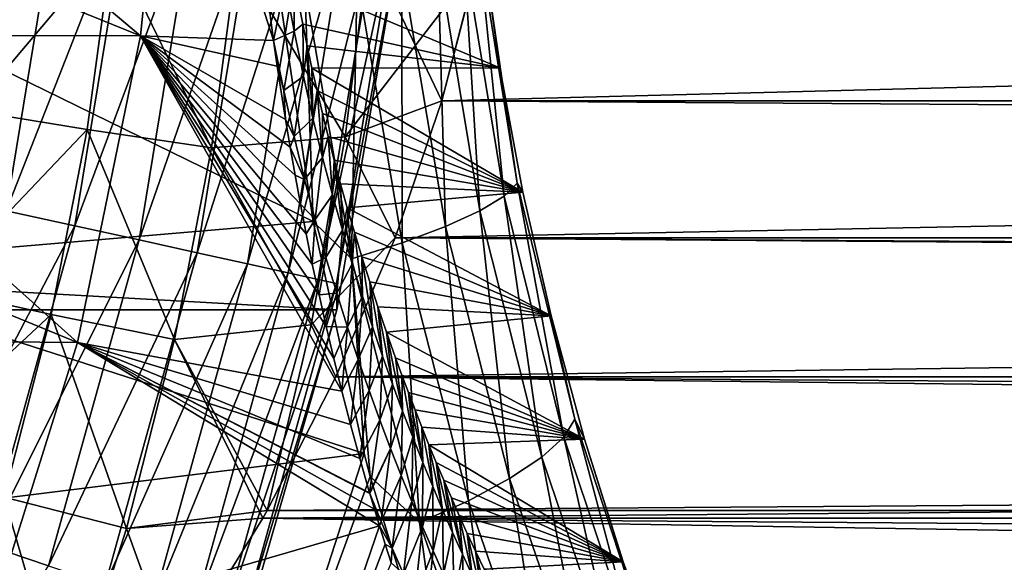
# Model space of a CAD drawing. Header units: metres. Extents: x -99 to 99, y -314 to 25.
# Tile 81 of 256: x -58.9 to -53, y -5.97 to -2.71. Entities that reach past the tile are written whole.
import ezdxf

# ---------------------------------------------------------------- set-up
doc = ezdxf.new("R2010")
doc.units = ezdxf.units.M
doc.layers.add('solid_K2442E1000C35', color=7, linetype='CONTINUOUS')

msp = doc.modelspace()

# ---------------------------------------------------------------- linework, layer by layer
at = {"layer": 'solid_K2442E1000C35'}
for points in [[(-58.179684, -2.806569, 67.748955), (-60.482758, -1.872141, 61.214134), (-60.401001, -0.937656, 61.214134)], [(-57.989746, -0.938734, 67.748955), (-58.179684, -2.806569, 67.748955), (-60.401001, -0.937656, 61.214134)], [(-57.381546, -2.832926, 70.183807), (-58.179684, -2.806569, 67.748955), (-57.989746, -0.938734, 67.748955)], [(-57.401695, -2.682184, 70.052177), (-57.381546, -2.832926, 70.183807), (-57.989746, -0.938734, 67.748955)], [(-58.179684, -2.806569, 67.748955), (-60.61871, -2.800294, 61.214134), (-60.482758, -1.872141, 61.214134)], [(-58.985168, -3.855306, -0.037981), (-58.671009, -1.939019, -0.037981), (-59.10796, -1.940925)], [(-58.25214, -1.984574, -0.150918), (-58.671009, -1.939019, -0.037981), (-58.985168, -3.855306, -0.037981)], [(-58.573681, -3.945881, -0.150918), (-58.25214, -1.984574, -0.150918), (-58.985168, -3.855306, -0.037981)], [(-57.859161, -2.027313, -0.335373), (-58.25214, -1.984574, -0.150918), (-58.573681, -3.945881, -0.150918)], [(-58.187626, -4.030858, -0.335373), (-57.859161, -2.027313, -0.335373), (-58.573681, -3.945881, -0.150918)], [(-57.50404, -2.065935, -0.585731), (-57.859161, -2.027313, -0.335373), (-58.187626, -4.030858, -0.335373)], [(-57.83876, -4.107649, -0.585731), (-57.50404, -2.065935, -0.585731), (-58.187626, -4.030858, -0.335373)], [(-57.197586, -2.099264, -0.894368), (-57.50404, -2.065935, -0.585731), (-57.83876, -4.107649, -0.585731)], [(-57.537708, -4.173916, -0.894368), (-57.197586, -2.099264, -0.894368), (-57.83876, -4.107649, -0.585731)], [(-56.949131, -2.126285, -1.25189), (-57.197586, -2.099264, -0.894368), (-57.537708, -4.173916, -0.894368)], [(-59.04734, -2.173663, 56.664474), (-59.196518, -3.254186, 56.386734), (-58.346874, -2.248116, 56.282341)], [(-59.196499, -3.254176, 25.613272), (-59.047325, -2.173663, 25.335535), (-58.346859, -2.248116, 25.717665)], [(-57.293629, -4.227642, -1.25189), (-56.949131, -2.126285, -1.25189), (-57.537708, -4.173916, -0.894368)], [(-56.766235, -2.146176, -1.64741), (-56.949131, -2.126285, -1.25189), (-57.293629, -4.227642, -1.25189)], [(-57.11396, -4.26719, -1.64741), (-56.766235, -2.146176, -1.64741), (-57.293629, -4.227642, -1.25189)], [(-56.654472, -2.158331, -2.068888), (-56.766235, -2.146176, -1.64741), (-57.11396, -4.26719, -1.64741)], [(-57.004166, -4.291358, -2.068888), (-56.654472, -2.158331, -2.068888), (-57.11396, -4.26719, -1.64741)], [(-57.004166, -4.291358, -2.068888), (-56.625755, -2.23929, -2.5), (-56.654472, -2.158331, -2.068888)], [(-15.357379, -2.132252, 55.847675), (-56.161148, -2.380577, 55.809891), (-56.372704, -3.195, 55.655785)], [(-15.118079, -3.199922, 55.654709), (-15.357379, -2.132252, 55.847675), (-56.372704, -3.195, 55.655785)], [(-96.374207, -2.239605, -4), (-56.625797, -2.239605, -4), (-57.001354, -4.450076, -4)], [(-96.374207, -2.239605, -4), (-57.001354, -4.450076, -4), (-95.998642, -4.450076, -4)], [(-57.004166, -4.291358, -2.068888), (-57.001442, -4.450418, -2.5), (-56.625755, -2.23929, -2.5)], [(-56.625797, -2.239605, -4), (-56.625755, -2.23929, -2.5), (-57.001442, -4.450418, -2.5)], [(-57.001354, -4.450076, -4), (-56.625797, -2.239605, -4), (-57.001442, -4.450418, -2.5)], [(-56.242416, -2.279172, 104.743126), (-55.998508, -3.768444, 104.514771), (-56.155025, -2.23086, 104.379807)], [(-56.155025, -2.23086, 104.379807), (-55.919888, -3.689512, 104.154823), (-56.130215, -2.249572, 103.999046)], [(-55.998508, -3.768444, 104.514771), (-55.919888, -3.689512, 104.154823), (-56.155025, -2.23086, 104.379807)], [(-59.196518, -3.254186, 56.386734), (-58.498447, -3.36764, 56.005917), (-58.346874, -2.248116, 56.282341)], [(-59.196499, -3.254176, 25.613272), (-58.346859, -2.248116, 25.717665), (-58.498432, -3.367628, 25.994087)], [(-58.346874, -2.248116, 56.282341), (-58.498447, -3.36764, 56.005917), (-57.754246, -3.478716, 55.737492)], [(-58.498432, -3.367628, 25.994087), (-58.346859, -2.248116, 25.717665), (-57.75423, -3.478704, 26.262506)], [(-58.346874, -2.248116, 56.282341), (-57.754246, -3.478716, 55.737492), (-57.599705, -2.321721, 56.007896)], [(-58.346859, -2.248116, 25.717665), (-57.599697, -2.32172, 25.992105), (-57.75423, -3.478704, 26.262506)], [(-57.599705, -2.321721, 56.007896), (-56.952133, -3.41228, 55.629307), (-56.809311, -2.277236, 55.865788)], [(-57.599697, -2.32172, 25.992105), (-56.809303, -2.277234, 26.134214), (-56.952122, -3.412266, 26.370691)], [(-56.130215, -2.249572, 103.999046), (-56.023605, -2.997249, 103.895126), (-57.25481, -2.479755, 70.920807)], [(-56.809311, -2.277236, 55.865788), (-56.952133, -3.41228, 55.629307), (-56.161148, -2.380577, 55.809891)], [(-56.952122, -3.412266, 26.370691), (-56.809303, -2.277234, 26.134214), (-56.372688, -3.194949, 26.344206)], [(-56.809303, -2.277234, 26.134214), (-56.161137, -2.380526, 26.190102), (-56.372688, -3.194949, 26.344206)], [(-56.3965, -2.332945, 105.082748), (-56.14349, -3.856483, 104.851234), (-56.242416, -2.279172, 104.743126)], [(-56.14349, -3.856483, 104.851234), (-55.998508, -3.768444, 104.514771), (-56.242416, -2.279172, 104.743126)], [(-55.919888, -3.689512, 104.154823), (-56.023605, -2.997249, 103.895126), (-56.130215, -2.249572, 103.999046)], [(-57.599705, -2.321721, 56.007896), (-57.754246, -3.478716, 55.737492), (-56.952133, -3.41228, 55.629307)], [(-57.75423, -3.478704, 26.262506), (-57.599697, -2.32172, 25.992105), (-56.952122, -3.412266, 26.370691)], [(-56.611801, -2.390272, 105.386612), (-56.349693, -3.950505, 105.152252), (-56.3965, -2.332945, 105.082748)], [(-56.349693, -3.950505, 105.152252), (-56.14349, -3.856483, 104.851234), (-56.3965, -2.332945, 105.082748)], [(-57.144665, -3.919296, 105.734848), (-57.374592, -2.368986, 105.936829), (-59.976669, -2.531281, 106.922951)], [(-57.193604, -2.507396, 105.845581), (-57.374592, -2.368986, 105.936829), (-57.144665, -3.919296, 105.734848)], [(-56.952133, -3.41228, 55.629307), (-56.372704, -3.195, 55.655785), (-56.161148, -2.380577, 55.809891)], [(-56.880684, -2.44912, 105.643936), (-56.609795, -4.047176, 105.407158), (-56.611801, -2.390272, 105.386612)], [(-56.609795, -4.047176, 105.407158), (-56.349693, -3.950505, 105.152252), (-56.611801, -2.390272, 105.386612)], [(-56.372688, -3.194949, 26.344206), (-56.161137, -2.380526, 26.190102), (56.372688, -3.194955, 26.344208)], [(-56.161137, -2.380526, 26.190102), (56.16114, -2.380532, 26.190102), (56.372688, -3.194955, 26.344208)], [(-57.311371, -2.490526, 70.363617), (-57.25481, -2.479755, 70.920807), (-57.257866, -2.778526, 70.684456)], [(-57.257866, -2.778526, 70.684456), (-57.25481, -2.479755, 70.920807), (-57.20623, -2.735504, 71.239044)], [(-56.023605, -2.997249, 103.895126), (-57.20623, -2.735504, 71.239044), (-57.25481, -2.479755, 70.920807)], [(-57.193604, -2.507396, 105.845581), (-56.91457, -4.143058, 105.606895), (-56.880684, -2.44912, 105.643936)], [(-56.91457, -4.143058, 105.606895), (-56.609795, -4.047176, 105.407158), (-56.880684, -2.44912, 105.643936)], [(-57.144665, -3.919296, 105.734848), (-59.976669, -2.531281, 106.922951), (-60.317532, -4.189931, 106.922951)], [(-57.311371, -2.490526, 70.363617), (-57.381546, -2.832926, 70.183807), (-57.401695, -2.682184, 70.052177)], [(-57.311371, -2.490526, 70.363617), (-57.257866, -2.778526, 70.684456), (-57.381546, -2.832926, 70.183807)], [(-57.193604, -2.507396, 105.845581), (-57.144665, -3.919296, 105.734848), (-56.91457, -4.143058, 105.606895)], [(-57.257866, -2.778526, 70.684456), (-57.20623, -2.735504, 71.239044), (-57.202347, -3.047223, 71.020088)], [(-56.023605, -2.997249, 103.895126), (-57.17942, -2.866524, 71.415352), (-57.20623, -2.735504, 71.239044)], [(-57.202347, -3.047223, 71.020088), (-57.20623, -2.735504, 71.239044), (-57.17942, -2.866524, 71.415352)], [(-58.557617, -4.645605, 67.748955), (-60.808403, -3.718973, 61.214134), (-60.61871, -2.800294, 61.214134)], [(-58.179684, -2.806569, 67.748955), (-58.557617, -4.645605, 67.748955), (-60.61871, -2.800294, 61.214134)], [(-56.971581, -4.939055, 72.885307), (-58.557617, -4.645605, 67.748955), (-58.179684, -2.806569, 67.748955)], [(-57.020454, -4.74279, 72.560165), (-56.971581, -4.939055, 72.885307), (-58.179684, -2.806569, 67.748955)], [(-57.066154, -4.549989, 72.25679), (-57.020454, -4.74279, 72.560165), (-58.179684, -2.806569, 67.748955)], [(-57.108795, -4.360772, 71.974144), (-57.066154, -4.549989, 72.25679), (-58.179684, -2.806569, 67.748955)], [(-57.148857, -4.175465, 71.71019), (-57.108795, -4.360772, 71.974144), (-58.179684, -2.806569, 67.748955)], [(-57.185921, -3.993854, 71.465477), (-57.148857, -4.175465, 71.71019), (-58.179684, -2.806569, 67.748955)], [(-57.220634, -3.816313, 71.237526), (-57.185921, -3.993854, 71.465477), (-58.179684, -2.806569, 67.748955)], [(-57.252735, -3.642799, 71.026581), (-57.220634, -3.816313, 71.237526), (-58.179684, -2.806569, 67.748955)], [(-57.282494, -3.473232, 70.831184), (-57.252735, -3.642799, 71.026581), (-58.179684, -2.806569, 67.748955)], [(-57.310284, -3.307679, 70.649666), (-57.282494, -3.473232, 70.831184), (-58.179684, -2.806569, 67.748955)], [(-57.359623, -2.987892, 70.327148), (-57.310284, -3.307679, 70.649666), (-58.179684, -2.806569, 67.748955)], [(-57.381546, -2.832926, 70.183807), (-57.359623, -2.987892, 70.327148), (-58.179684, -2.806569, 67.748955)], [(-57.257866, -2.778526, 70.684456), (-57.320461, -3.13394, 70.5261), (-57.381546, -2.832926, 70.183807)], [(-57.320461, -3.13394, 70.5261), (-57.359623, -2.987892, 70.327148), (-57.381546, -2.832926, 70.183807)], [(-57.257866, -2.778526, 70.684456), (-57.202347, -3.047223, 71.020088), (-57.320461, -3.13394, 70.5261)], [(-57.202347, -3.047223, 71.020088), (-57.17942, -2.866524, 71.415352), (-57.145359, -3.299134, 71.367325)], [(-56.023605, -2.997249, 103.895126), (-57.150864, -2.999617, 71.603256), (-57.17942, -2.866524, 71.415352)], [(-57.145359, -3.299134, 71.367325), (-57.17942, -2.866524, 71.415352), (-57.150864, -2.999617, 71.603256)], [(-57.320461, -3.13394, 70.5261), (-57.310284, -3.307679, 70.649666), (-57.359623, -2.987892, 70.327148)], [(-56.023605, -2.997249, 103.895126), (-55.886044, -3.742997, 103.760712), (-57.150864, -2.999617, 71.603256)], [(-55.886044, -3.742997, 103.760712), (-57.12048, -3.134674, 71.804123), (-57.150864, -2.999617, 71.603256)], [(-57.145359, -3.299134, 71.367325), (-57.150864, -2.999617, 71.603256), (-57.12048, -3.134674, 71.804123)], [(-55.919888, -3.689512, 104.154823), (-55.886044, -3.742997, 103.760712), (-56.023605, -2.997249, 103.895126)], [(-57.202347, -3.047223, 71.020088), (-57.258396, -3.409672, 70.877106), (-57.320461, -3.13394, 70.5261)], [(-57.202347, -3.047223, 71.020088), (-57.145359, -3.299134, 71.367325), (-57.258396, -3.409672, 70.877106)], [(-57.258396, -3.409672, 70.877106), (-57.310284, -3.307679, 70.649666), (-57.320461, -3.13394, 70.5261)], [(-57.145359, -3.299134, 71.367325), (-57.12048, -3.134674, 71.804123), (-57.087265, -3.536201, 71.724136)], [(-55.886044, -3.742997, 103.760712), (-57.08823, -3.271696, 72.017578), (-57.12048, -3.134674, 71.804123)], [(-57.087265, -3.536201, 71.724136), (-57.12048, -3.134674, 71.804123), (-57.08823, -3.271696, 72.017578)], [(-56.952133, -3.41228, 55.629307), (-56.652927, -4.018211, 55.451782), (-56.372704, -3.195, 55.655785)], [(-56.952122, -3.412266, 26.370691), (-56.372688, -3.194949, 26.344206), (-56.652912, -4.01817, 26.548208)], [(-15.118079, -3.199922, 55.654709), (-56.372704, -3.195, 55.655785), (-56.652927, -4.018211, 55.451782)], [(-14.774468, -4.27022, 55.379333), (-15.118079, -3.199922, 55.654709), (-56.652927, -4.018211, 55.451782)], [(-56.652912, -4.01817, 26.548208), (-56.372688, -3.194949, 26.344206), (56.652912, -4.018174, 26.548208)], [(-56.372688, -3.194949, 26.344206), (56.372688, -3.194955, 26.344208), (56.652912, -4.018174, 26.548208)], [(-59.196518, -3.254186, 56.386734), (-59.408321, -4.324645, 56.006245), (-58.498447, -3.36764, 56.005917)], [(-59.408298, -4.324624, 25.993757), (-59.196499, -3.254176, 25.613272), (-58.498432, -3.367628, 25.994087)], [(-57.145359, -3.299134, 71.367325), (-57.195282, -3.667001, 71.23764), (-57.258396, -3.409672, 70.877106)], [(-57.145359, -3.299134, 71.367325), (-57.087265, -3.536201, 71.724136), (-57.195282, -3.667001, 71.23764)], [(-55.886044, -3.742997, 103.760712), (-57.054043, -3.410623, 72.244591), (-57.08823, -3.271696, 72.017578)], [(-57.087265, -3.536201, 71.724136), (-57.08823, -3.271696, 72.017578), (-57.054043, -3.410623, 72.244591)], [(-57.258396, -3.409672, 70.877106), (-57.282494, -3.473232, 70.831184), (-57.310284, -3.307679, 70.649666)], [(-59.408321, -4.324645, 56.006245), (-58.714615, -4.478601, 55.626629), (-58.498447, -3.36764, 56.005917)], [(-59.408298, -4.324624, 25.993757), (-58.498432, -3.367628, 25.994087), (-58.714592, -4.47858, 26.373371)], [(-58.498447, -3.36764, 56.005917), (-58.714615, -4.478601, 55.626629), (-57.974995, -4.627713, 55.365879)], [(-58.714592, -4.47858, 26.373371), (-58.498432, -3.367628, 25.994087), (-57.974976, -4.627691, 26.634115)], [(-58.498447, -3.36764, 56.005917), (-57.974995, -4.627713, 55.365879), (-57.754246, -3.478716, 55.737492)], [(-58.498432, -3.367628, 25.994087), (-57.75423, -3.478704, 26.262506), (-57.974976, -4.627691, 26.634115)], [(-57.754246, -3.478716, 55.737492), (-57.155769, -4.540418, 55.303288), (-56.952133, -3.41228, 55.629307)], [(-57.75423, -3.478704, 26.262506), (-56.952122, -3.412266, 26.370691), (-57.155758, -4.540393, 26.696703)], [(-57.195282, -3.667001, 71.23764), (-57.282494, -3.473232, 70.831184), (-57.258396, -3.409672, 70.877106)], [(-56.952133, -3.41228, 55.629307), (-57.155769, -4.540418, 55.303288), (-56.652927, -4.018211, 55.451782)], [(-57.155758, -4.540393, 26.696703), (-56.952122, -3.412266, 26.370691), (-56.652912, -4.01817, 26.548208)], [(-57.087265, -3.536201, 71.724136), (-57.054043, -3.410623, 72.244591), (-57.028366, -3.760247, 72.08873)], [(-55.886044, -3.742997, 103.760712), (-57.017849, -3.551393, 72.486008), (-57.054043, -3.410623, 72.244591)], [(-57.028366, -3.760247, 72.08873), (-57.054043, -3.410623, 72.244591), (-57.017849, -3.551393, 72.486008)], [(-57.754246, -3.478716, 55.737492), (-57.974995, -4.627713, 55.365879), (-57.155769, -4.540418, 55.303288)], [(-57.974976, -4.627691, 26.634115), (-57.75423, -3.478704, 26.262506), (-57.155758, -4.540393, 26.696703)], [(-57.195282, -3.667001, 71.23764), (-57.252735, -3.642799, 71.026581), (-57.282494, -3.473232, 70.831184)], [(-57.087265, -3.536201, 71.724136), (-57.131447, -3.908282, 71.605988), (-57.195282, -3.667001, 71.23764)], [(-57.087265, -3.536201, 71.724136), (-57.028366, -3.760247, 72.08873), (-57.131447, -3.908282, 71.605988)], [(-57.028366, -3.760247, 72.08873), (-57.017849, -3.551393, 72.486008), (-56.968876, -3.97266, 72.459862)], [(-55.886044, -3.742997, 103.760712), (-56.979607, -3.694005, 72.741508), (-57.017849, -3.551393, 72.486008)], [(-56.968876, -3.97266, 72.459862), (-57.017849, -3.551393, 72.486008), (-56.979607, -3.694005, 72.741508)], [(-57.195282, -3.667001, 71.23764), (-57.220634, -3.816313, 71.237526), (-57.252735, -3.642799, 71.026581)], [(-58.557617, -4.645605, 67.748955), (-61.051189, -4.625069, 61.214134), (-60.808403, -3.718973, 61.214134)], [(-57.131447, -3.908282, 71.605988), (-57.220634, -3.816313, 71.237526), (-57.195282, -3.667001, 71.23764)], [(-55.886044, -3.742997, 103.760712), (-56.939232, -3.838354, 73.012741), (-56.979607, -3.694005, 72.741508)], [(-56.968876, -3.97266, 72.459862), (-56.979607, -3.694005, 72.741508), (-56.939232, -3.838354, 73.012741)], [(-55.998508, -3.768444, 104.514771), (-55.640636, -5.214268, 104.177521), (-55.919888, -3.689512, 104.154823)], [(-55.919888, -3.689512, 104.154823), (-55.574642, -5.106947, 103.822411), (-55.886044, -3.742997, 103.760712)], [(-55.640636, -5.214268, 104.177521), (-55.574642, -5.106947, 103.822411), (-55.919888, -3.689512, 104.154823)], [(-57.028366, -3.760247, 72.08873), (-57.067146, -4.135674, 71.980637), (-57.131447, -3.908282, 71.605988)], [(-57.028366, -3.760247, 72.08873), (-56.968876, -3.97266, 72.459862), (-57.067146, -4.135674, 71.980637)], [(-55.886044, -3.742997, 103.760712), (-55.717163, -4.486225, 103.595146), (-56.939232, -3.838354, 73.012741)], [(-56.14349, -3.856483, 104.851234), (-55.772503, -5.334341, 104.509438), (-55.998508, -3.768444, 104.514771)], [(-55.772503, -5.334341, 104.509438), (-55.640636, -5.214268, 104.177521), (-55.998508, -3.768444, 104.514771)], [(-55.574642, -5.106947, 103.822411), (-55.717163, -4.486225, 103.595146), (-55.886044, -3.742997, 103.760712)], [(-57.131447, -3.908282, 71.605988), (-57.185921, -3.993854, 71.465477), (-57.220634, -3.816313, 71.237526)], [(-56.968876, -3.97266, 72.459862), (-56.939232, -3.838354, 73.012741), (-56.908962, -4.174611, 72.836586)], [(-55.717163, -4.486225, 103.595146), (-56.896675, -3.984433, 73.2995), (-56.939232, -3.838354, 73.012741)], [(-56.908962, -4.174611, 72.836586), (-56.939232, -3.838354, 73.012741), (-56.896675, -3.984433, 73.2995)], [(-58.573681, -3.945881, -0.150918), (-58.985168, -3.855306, -0.037981), (-59.504673, -5.726392, -0.037981)], [(-56.349693, -3.950505, 105.152252), (-55.965553, -5.46291, 104.806381), (-56.14349, -3.856483, 104.851234)], [(-55.965553, -5.46291, 104.806381), (-55.772503, -5.334341, 104.509438), (-56.14349, -3.856483, 104.851234)], [(-56.83717, -5.312612, 105.463432), (-57.144665, -3.919296, 105.734848), (-60.317532, -4.189931, 106.922951)], [(-59.105389, -5.860927, -0.150918), (-58.573681, -3.945881, -0.150918), (-59.504673, -5.726392, -0.037981)], [(-58.187626, -4.030858, -0.335373), (-58.573681, -3.945881, -0.150918), (-59.105389, -5.860927, -0.150918)], [(-57.131447, -3.908282, 71.605988), (-57.148857, -4.175465, 71.71019), (-57.185921, -3.993854, 71.465477)], [(-57.067146, -4.135674, 71.980637), (-57.148857, -4.175465, 71.71019), (-57.131447, -3.908282, 71.605988)], [(-56.91457, -4.143058, 105.606895), (-57.144665, -3.919296, 105.734848), (-56.83717, -5.312612, 105.463432)], [(-56.609795, -4.047176, 105.407158), (-56.21294, -5.595411, 105.057808), (-56.349693, -3.950505, 105.152252)], [(-56.21294, -5.595411, 105.057808), (-55.965553, -5.46291, 104.806381), (-56.349693, -3.950505, 105.152252)], [(-56.968876, -3.97266, 72.459862), (-57.00256, -4.350703, 72.360619), (-57.067146, -4.135674, 71.980637)], [(-56.968876, -3.97266, 72.459862), (-56.908962, -4.174611, 72.836586), (-57.00256, -4.350703, 72.360619)], [(-56.908962, -4.174611, 72.836586), (-56.896675, -3.984433, 73.2995), (-56.848774, -4.36719, 73.218025)], [(-55.717163, -4.486225, 103.595146), (-56.851883, -4.132172, 73.602585), (-56.896675, -3.984433, 73.2995)], [(-56.848774, -4.36719, 73.218025), (-56.896675, -3.984433, 73.2995), (-56.851883, -4.132172, 73.602585)], [(-58.730785, -5.987145, -0.335373), (-58.187626, -4.030858, -0.335373), (-59.105389, -5.860927, -0.150918)], [(-57.83876, -4.107649, -0.585731), (-58.187626, -4.030858, -0.335373), (-58.730785, -5.987145, -0.335373)], [(-57.155769, -4.540418, 55.303288), (-57.007607, -4.852112, 55.193554), (-56.652927, -4.018211, 55.451782)], [(-57.155758, -4.540393, 26.696703), (-56.652912, -4.01817, 26.548208), (-57.007587, -4.85207, 26.806431)], [(-14.774468, -4.27022, 55.379333), (-56.652927, -4.018211, 55.451782), (-57.007607, -4.852112, 55.193554)], [(-57.007587, -4.85207, 26.806431), (-56.652912, -4.01817, 26.548208), (57.007587, -4.852072, 26.806431)], [(-56.91457, -4.143058, 105.606895), (-56.505886, -5.727134, 105.254807), (-56.609795, -4.047176, 105.407158)], [(-56.652912, -4.01817, 26.548208), (56.652912, -4.018174, 26.548208), (57.007587, -4.852072, 26.806431)], [(-56.505886, -5.727134, 105.254807), (-56.21294, -5.595411, 105.057808), (-56.609795, -4.047176, 105.407158)], [(-58.392269, -6.101204, -0.585731), (-57.83876, -4.107649, -0.585731), (-58.730785, -5.987145, -0.335373)], [(-57.537708, -4.173916, -0.894368), (-57.83876, -4.107649, -0.585731), (-58.392269, -6.101204, -0.585731)], [(-55.717163, -4.486225, 103.595146), (-56.804768, -4.281467, 73.923431), (-56.851883, -4.132172, 73.602585)], [(-56.78841, -4.551199, 73.603607), (-56.851883, -4.132172, 73.602585), (-56.804768, -4.281467, 73.923431)], [(-56.848774, -4.36719, 73.218025), (-56.851883, -4.132172, 73.602585), (-56.78841, -4.551199, 73.603607)], [(-56.83717, -5.312612, 105.463432), (-60.317532, -4.189931, 106.922951), (-60.824448, -5.805587, 106.922951)], [(-58.100147, -6.199633, -0.894368), (-57.537708, -4.173916, -0.894368), (-58.392269, -6.101204, -0.585731)], [(-57.293629, -4.227642, -1.25189), (-57.537708, -4.173916, -0.894368), (-58.100147, -6.199633, -0.894368)], [(-57.067146, -4.135674, 71.980637), (-57.108795, -4.360772, 71.974144), (-57.148857, -4.175465, 71.71019)], [(-57.00256, -4.350703, 72.360619), (-57.108795, -4.360772, 71.974144), (-57.067146, -4.135674, 71.980637)], [(-56.908962, -4.174611, 72.836586), (-56.937832, -4.554744, 72.745148), (-57.00256, -4.350703, 72.360619)], [(-56.908962, -4.174611, 72.836586), (-56.848774, -4.36719, 73.218025), (-56.937832, -4.554744, 72.745148)], [(-56.91457, -4.143058, 105.606895), (-56.83717, -5.312612, 105.463432), (-56.801498, -5.450109, 105.431847)], [(-56.91457, -4.143058, 105.606895), (-56.801498, -5.450109, 105.431847), (-56.505886, -5.727134, 105.254807)], [(-57.863308, -6.279433, -1.25189), (-57.293629, -4.227642, -1.25189), (-58.100147, -6.199633, -0.894368)], [(-57.11396, -4.26719, -1.64741), (-57.293629, -4.227642, -1.25189), (-57.863308, -6.279433, -1.25189)], [(-57.688965, -6.338175, -1.64741), (-57.11396, -4.26719, -1.64741), (-57.863308, -6.279433, -1.25189)], [(-57.004166, -4.291358, -2.068888), (-57.11396, -4.26719, -1.64741), (-57.688965, -6.338175, -1.64741)], [(-57.582428, -6.374072, -2.068888), (-57.004166, -4.291358, -2.068888), (-57.688965, -6.338175, -1.64741)], [(-57.582428, -6.374072, -2.068888), (-57.001442, -4.450418, -2.5), (-57.004166, -4.291358, -2.068888)], [(-14.317306, -5.343304, 55.016029), (-14.774468, -4.27022, 55.379333), (-57.007607, -4.852112, 55.193554)], [(-55.717163, -4.486225, 103.595146), (-56.755306, -4.432329, 74.261436), (-56.804768, -4.281467, 73.923431)], [(-56.727966, -4.727364, 73.992821), (-56.804768, -4.281467, 73.923431), (-56.755306, -4.432329, 74.261436)], [(-56.78841, -4.551199, 73.603607), (-56.804768, -4.281467, 73.923431), (-56.727966, -4.727364, 73.992821)], [(-59.408321, -4.324645, 56.006245), (-59.683125, -5.378706, 55.530521), (-58.714615, -4.478601, 55.626629)], [(-59.683094, -5.378678, 26.469477), (-59.408298, -4.324624, 25.993757), (-58.714592, -4.47858, 26.373371)], [(-57.00256, -4.350703, 72.360619), (-57.066154, -4.549989, 72.25679), (-57.108795, -4.360772, 71.974144)], [(-56.937832, -4.554744, 72.745148), (-57.066154, -4.549989, 72.25679), (-57.00256, -4.350703, 72.360619)], [(-56.848774, -4.36719, 73.218025), (-56.873066, -4.748991, 73.133522), (-56.937832, -4.554744, 72.745148)], [(-56.848774, -4.36719, 73.218025), (-56.78841, -4.551199, 73.603607), (-56.873066, -4.748991, 73.133522)], [(-95.998642, -4.450076, -4), (-57.001354, -4.450076, -4), (-57.62252, -6.606075, -4)], [(-95.998642, -4.450076, -4), (-57.62252, -6.606075, -4), (-95.37748, -6.606075, -4)], [(-59.683125, -5.378706, 55.530521), (-58.996319, -5.574378, 55.151585), (-58.714615, -4.478601, 55.626629)], [(-59.683094, -5.378678, 26.469477), (-58.714592, -4.47858, 26.373371), (-58.996292, -5.57435, 26.848408)], [(-58.714615, -4.478601, 55.626629), (-58.996319, -5.574378, 55.151585), (-58.263138, -5.761964, 54.899612)], [(-58.996292, -5.57435, 26.848408), (-58.714592, -4.47858, 26.373371), (-58.263115, -5.761934, 27.100374)], [(-58.714615, -4.478601, 55.626629), (-58.263138, -5.761964, 54.899612), (-57.974995, -4.627713, 55.365879)], [(-58.714592, -4.47858, 26.373371), (-57.974976, -4.627691, 26.634115), (-58.263115, -5.761934, 27.100374)], [(-57.62252, -6.606075, -4), (-57.001354, -4.450076, -4), (-57.622334, -6.605581, -2.5)], [(-57.001354, -4.450076, -4), (-57.001442, -4.450418, -2.5), (-57.622334, -6.605581, -2.5)], [(-57.582428, -6.374072, -2.068888), (-57.622334, -6.605581, -2.5), (-57.001442, -4.450418, -2.5)], [(-55.717163, -4.486225, 103.595146), (-56.703411, -4.584624, 74.61853), (-56.755306, -4.432329, 74.261436)], [(-56.667522, -4.896373, 74.385185), (-56.755306, -4.432329, 74.261436), (-56.703411, -4.584624, 74.61853)], [(-56.727966, -4.727364, 73.992821), (-56.755306, -4.432329, 74.261436), (-56.667522, -4.896373, 74.385185)], [(-55.717163, -4.486225, 103.595146), (-55.516537, -5.226255, 103.397675), (-56.703411, -4.584624, 74.61853)], [(-55.574642, -5.106947, 103.822411), (-55.516537, -5.226255, 103.397675), (-55.717163, -4.486225, 103.595146)], [(-57.974995, -4.627713, 55.365879), (-57.419975, -5.655104, 54.893158), (-57.155769, -4.540418, 55.303288)], [(-57.974976, -4.627691, 26.634115), (-57.155758, -4.540393, 26.696703), (-57.419956, -5.65507, 27.106831)], [(-57.155769, -4.540418, 55.303288), (-57.419975, -5.655104, 54.893158), (-57.007607, -4.852112, 55.193554)], [(-57.155758, -4.540393, 26.696703), (-57.007587, -4.85207, 26.806431), (-57.419956, -5.65507, 27.106831)], [(-56.937832, -4.554744, 72.745148), (-57.020454, -4.74279, 72.560165), (-57.066154, -4.549989, 72.25679)], [(-56.937832, -4.554744, 72.745148), (-56.971581, -4.939055, 72.885307), (-57.020454, -4.74279, 72.560165)], [(-56.873066, -4.748991, 73.133522), (-56.971581, -4.939055, 72.885307), (-56.937832, -4.554744, 72.745148)], [(-56.78841, -4.551199, 73.603607), (-56.808353, -4.934307, 73.525291), (-56.873066, -4.748991, 73.133522)], [(-56.78841, -4.551199, 73.603607), (-56.727966, -4.727364, 73.992821), (-56.808353, -4.934307, 73.525291)], [(-55.516537, -5.226255, 103.397675), (-56.649033, -4.738318, 74.99501), (-56.703411, -4.584624, 74.61853)], [(-56.607136, -5.058736, 74.780388), (-56.703411, -4.584624, 74.61853), (-56.649033, -4.738318, 74.99501)], [(-56.667522, -4.896373, 74.385185), (-56.703411, -4.584624, 74.61853), (-56.607136, -5.058736, 74.780388)], [(-58.557617, -4.645605, 67.748955), (-59.119659, -6.436971, 67.748955), (-61.051189, -4.625069, 61.214134)], [(-56.746418, -5.74557, 74.400764), (-59.119659, -6.436971, 67.748955), (-58.557617, -4.645605, 67.748955)], [(-56.776436, -5.646394, 74.197472), (-56.746418, -5.74557, 74.400764), (-58.557617, -4.645605, 67.748955)], [(-56.804157, -5.552377, 74.00972), (-56.776436, -5.646394, 74.197472), (-58.557617, -4.645605, 67.748955)], [(-56.8055, -5.547767, 74.000633), (-56.804157, -5.552377, 74.00972), (-58.557617, -4.645605, 67.748955)], [(-56.864185, -5.341669, 73.604454), (-56.8055, -5.547767, 74.000633), (-58.557617, -4.645605, 67.748955)], [(-56.919735, -5.138843, 73.232437), (-56.864185, -5.341669, 73.604454), (-58.557617, -4.645605, 67.748955)], [(-56.971581, -4.939055, 72.885307), (-56.919735, -5.138843, 73.232437), (-58.557617, -4.645605, 67.748955)], [(-57.974995, -4.627713, 55.365879), (-58.263138, -5.761964, 54.899612), (-57.419975, -5.655104, 54.893158)], [(-58.263115, -5.761934, 27.100374), (-57.974976, -4.627691, 26.634115), (-57.444977, -5.699667, 27.125065)], [(-57.974976, -4.627691, 26.634115), (-57.419956, -5.65507, 27.106831), (-57.444977, -5.699667, 27.125065)], [(-56.873066, -4.748991, 73.133522), (-56.919735, -5.138843, 73.232437), (-56.971581, -4.939055, 72.885307)], [(-56.808353, -4.934307, 73.525291), (-56.919735, -5.138843, 73.232437), (-56.873066, -4.748991, 73.133522)], [(-56.727966, -4.727364, 73.992821), (-56.743759, -5.111512, 73.920044), (-56.808353, -4.934307, 73.525291)], [(-56.727966, -4.727364, 73.992821), (-56.667522, -4.896373, 74.385185), (-56.743759, -5.111512, 73.920044)], [(-55.516537, -5.226255, 103.397675), (-56.611374, -4.841539, 75.256821), (-56.649033, -4.738318, 74.99501)], [(-56.607136, -5.058736, 74.780388), (-56.649033, -4.738318, 74.99501), (-56.611374, -4.841539, 75.256821)], [(-55.516537, -5.226255, 103.397675), (-56.572571, -4.945293, 75.528168), (-56.611374, -4.841539, 75.256821)], [(-56.546867, -5.214911, 75.178139), (-56.611374, -4.841539, 75.256821), (-56.572571, -4.945293, 75.528168)], [(-56.607136, -5.058736, 74.780388), (-56.611374, -4.841539, 75.256821), (-56.546867, -5.214911, 75.178139)], [(-14.317306, -5.343304, 55.016029), (-57.007607, -4.852112, 55.193554), (-57.419975, -5.655104, 54.893158)], [(-57.419956, -5.65507, 27.106831), (-57.007587, -4.85207, 26.806431), (57.419956, -5.655068, 27.106829)], [(-57.007587, -4.85207, 26.806431), (57.007587, -4.852072, 26.806431), (57.419956, -5.655068, 27.106829)], [(-56.667522, -4.896373, 74.385185), (-56.679352, -5.28134, 74.317406), (-56.743759, -5.111512, 73.920044)], [(-56.667522, -4.896373, 74.385185), (-56.607136, -5.058736, 74.780388), (-56.679352, -5.28134, 74.317406)], [(-56.808353, -4.934307, 73.525291), (-56.864185, -5.341669, 73.604454), (-56.919735, -5.138843, 73.232437)], [(-56.743759, -5.111512, 73.920044), (-56.864185, -5.341669, 73.604454), (-56.808353, -4.934307, 73.525291)], [(-55.516537, -5.226255, 103.397675), (-56.5326, -5.049551, 75.809464), (-56.572571, -4.945293, 75.528168)], [(-56.486767, -5.365353, 75.578163), (-56.572571, -4.945293, 75.528168), (-56.5326, -5.049551, 75.809464)], [(-56.546867, -5.214911, 75.178139), (-56.572571, -4.945293, 75.528168), (-56.486767, -5.365353, 75.578163)], [(-56.607136, -5.058736, 74.780388), (-56.615173, -5.444323, 74.717117), (-56.679352, -5.28134, 74.317406)], [(-56.607136, -5.058736, 74.780388), (-56.546867, -5.214911, 75.178139), (-56.615173, -5.444323, 74.717117)], [(-55.516537, -5.226255, 103.397675), (-56.491459, -5.154362, 76.099945), (-56.5326, -5.049551, 75.809464)], [(-56.486767, -5.365353, 75.578163), (-56.5326, -5.049551, 75.809464), (-56.491459, -5.154362, 76.099945)], [(-56.743759, -5.111512, 73.920044), (-56.8055, -5.547767, 74.000633), (-56.864185, -5.341669, 73.604454)], [(-56.679352, -5.28134, 74.317406), (-56.8055, -5.547767, 74.000633), (-56.743759, -5.111512, 73.920044)], [(-55.640636, -5.214268, 104.177521), (-55.177536, -6.602559, 103.737114), (-55.574642, -5.106947, 103.822411)], [(-55.574642, -5.106947, 103.822411), (-55.127449, -6.469707, 103.388092), (-55.516537, -5.226255, 103.397675)], [(-55.177536, -6.602559, 103.737114), (-55.127449, -6.469707, 103.388092), (-55.574642, -5.106947, 103.822411)], [(-55.516537, -5.226255, 103.397675), (-56.449131, -5.259655, 76.40033), (-56.491459, -5.154362, 76.099945)], [(-56.426876, -5.510431, 75.98024), (-56.491459, -5.154362, 76.099945), (-56.449131, -5.259655, 76.40033)], [(-56.486767, -5.365353, 75.578163), (-56.491459, -5.154362, 76.099945), (-56.426876, -5.510431, 75.98024)], [(-56.546867, -5.214911, 75.178139), (-56.55127, -5.600965, 75.118958), (-56.615173, -5.444323, 74.717117)], [(-56.546867, -5.214911, 75.178139), (-56.486767, -5.365353, 75.578163), (-56.55127, -5.600965, 75.118958)], [(-55.516537, -5.226255, 103.397675), (-55.283688, -5.962319, 103.167412), (-56.449131, -5.259655, 76.40033)], [(-55.772503, -5.334341, 104.509438), (-55.292816, -6.751802, 104.063324), (-55.640636, -5.214268, 104.177521)], [(-55.292816, -6.751802, 104.063324), (-55.177536, -6.602559, 103.737114), (-55.640636, -5.214268, 104.177521)], [(-55.127449, -6.469707, 103.388092), (-55.283688, -5.962319, 103.167412), (-55.516537, -5.226255, 103.397675)], [(-57.484707, -7.322868, 105.459549), (-56.83717, -5.312612, 105.463432), (-60.824448, -5.805587, 106.922951)], [(-56.801498, -5.450109, 105.431847), (-56.83717, -5.312612, 105.463432), (-57.484707, -7.322868, 105.459549)], [(-56.679352, -5.28134, 74.317406), (-56.804157, -5.552377, 74.00972), (-56.8055, -5.547767, 74.000633)], [(-56.736469, -5.719781, 74.410034), (-56.804157, -5.552377, 74.00972), (-56.679352, -5.28134, 74.317406)], [(-56.736469, -5.719781, 74.410034), (-56.679352, -5.28134, 74.317406), (-56.615173, -5.444323, 74.717117)], [(-55.283688, -5.962319, 103.167412), (-56.405598, -5.365341, 76.711502), (-56.449131, -5.259655, 76.40033)], [(-56.367229, -5.650443, 76.384201), (-56.449131, -5.259655, 76.40033), (-56.405598, -5.365341, 76.711502)], [(-56.426876, -5.510431, 75.98024), (-56.449131, -5.259655, 76.40033), (-56.367229, -5.650443, 76.384201)], [(-14.317306, -5.343304, 55.016029), (-57.419975, -5.655104, 54.893158), (-57.445004, -5.69971, 54.874916)], [(-13.735752, -6.414099, 54.559475), (-14.317306, -5.343304, 55.016029), (-57.445004, -5.69971, 54.874916)], [(-56.486767, -5.365353, 75.578163), (-56.487675, -5.751755, 75.52269), (-56.55127, -5.600965, 75.118958)], [(-56.486767, -5.365353, 75.578163), (-56.426876, -5.510431, 75.98024), (-56.487675, -5.751755, 75.52269)], [(-55.283688, -5.962319, 103.167412), (-56.360847, -5.471397, 77.033699), (-56.405598, -5.365341, 76.711502)], [(-56.307865, -5.785684, 76.789886), (-56.405598, -5.365341, 76.711502), (-56.360847, -5.471397, 77.033699)], [(-56.367229, -5.650443, 76.384201), (-56.405598, -5.365341, 76.711502), (-56.307865, -5.785684, 76.789886)], [(-55.965553, -5.46291, 104.806381), (-55.469196, -6.912148, 104.355133), (-55.772503, -5.334341, 104.509438)], [(-55.469196, -6.912148, 104.355133), (-55.292816, -6.751802, 104.063324), (-55.772503, -5.334341, 104.509438)], [(-56.334999, -6.985887, 105.016922), (-56.801498, -5.450109, 105.431847), (-57.484707, -7.322868, 105.459549)], [(-56.505886, -5.727134, 105.254807), (-56.801498, -5.450109, 105.431847), (-56.334999, -6.985887, 105.016922)], [(-56.736469, -5.719781, 74.410034), (-56.615173, -5.444323, 74.717117), (-56.669228, -5.880493, 74.812073)], [(-56.669228, -5.880493, 74.812073), (-56.615173, -5.444323, 74.717117), (-56.55127, -5.600965, 75.118958)], [(-55.283688, -5.962319, 103.167412), (-56.314873, -5.577888, 77.36618), (-56.360847, -5.471397, 77.033699)], [(-56.248814, -5.916442, 77.197144), (-56.360847, -5.471397, 77.033699), (-56.314873, -5.577888, 77.36618)], [(-56.307865, -5.785684, 76.789886), (-56.360847, -5.471397, 77.033699), (-56.248814, -5.916442, 77.197144)], [(-56.21294, -5.595411, 105.057808), (-55.700413, -7.077905, 104.602196), (-55.965553, -5.46291, 104.806381)], [(-55.700413, -7.077905, 104.602196), (-55.469196, -6.912148, 104.355133), (-55.965553, -5.46291, 104.806381)], [(-56.426876, -5.510431, 75.98024), (-56.424427, -5.897065, 75.928162), (-56.487675, -5.751755, 75.52269)], [(-56.426876, -5.510431, 75.98024), (-56.367229, -5.650443, 76.384201), (-56.424427, -5.897065, 75.928162)], [(-58.996319, -5.574378, 55.151585), (-59.343483, -6.647803, 54.589252), (-58.618816, -6.874058, 54.34671)], [(-59.343449, -6.647765, 27.41073), (-58.996292, -5.57435, 26.848408), (-58.618786, -6.874018, 27.653271)], [(-58.996319, -5.574378, 55.151585), (-58.618816, -6.874058, 54.34671), (-58.263138, -5.761964, 54.899612)], [(-58.996292, -5.57435, 26.848408), (-58.263115, -5.761934, 27.100374), (-58.618786, -6.874018, 27.653271)], [(-56.736469, -5.719781, 74.410034), (-56.776436, -5.646394, 74.197472), (-56.804157, -5.552377, 74.00972)], [(-56.669228, -5.880493, 74.812073), (-56.55127, -5.600965, 75.118958), (-56.602409, -6.034992, 75.215775)], [(-56.602409, -6.034992, 75.215775), (-56.55127, -5.600965, 75.118958), (-56.487675, -5.751755, 75.52269)], [(-56.505886, -5.727134, 105.254807), (-55.97826, -7.24318, 104.795738), (-56.21294, -5.595411, 105.057808)], [(-55.283688, -5.962319, 103.167412), (-56.267666, -5.684702, 77.709877), (-56.314873, -5.577888, 77.36618)], [(-56.248814, -5.916442, 77.197144), (-56.314873, -5.577888, 77.36618), (-56.267666, -5.684702, 77.709877)], [(-55.97826, -7.24318, 104.795738), (-55.700413, -7.077905, 104.602196), (-56.21294, -5.595411, 105.057808)], [(-58.263138, -5.761964, 54.899612), (-57.445004, -5.69971, 54.874916), (-57.419975, -5.655104, 54.893158)], [(-57.444977, -5.699667, 27.125065), (-57.419956, -5.65507, 27.106831), (57.444977, -5.699667, 27.125065)], [(-57.419956, -5.65507, 27.106831), (57.419956, -5.655068, 27.106829), (57.444977, -5.699667, 27.125065)], [(-56.736469, -5.719781, 74.410034), (-56.746418, -5.74557, 74.400764), (-56.776436, -5.646394, 74.197472)], [(-56.367229, -5.650443, 76.384201), (-56.361549, -6.037212, 76.33522), (-56.424427, -5.897065, 75.928162)], [(-56.367229, -5.650443, 76.384201), (-56.307865, -5.785684, 76.789886), (-56.361549, -6.037212, 76.33522)], [(-58.263138, -5.761964, 54.899612), (-57.974869, -6.560736, 54.489136), (-57.445004, -5.69971, 54.874916)], [(-58.263115, -5.761934, 27.100374), (-57.444977, -5.699667, 27.125065), (-57.974838, -6.560691, 27.510843)], [(-13.735752, -6.414099, 54.559475), (-57.445004, -5.69971, 54.874916), (-57.974869, -6.560736, 54.489136)], [(-57.974838, -6.560691, 27.510843), (-57.444977, -5.699667, 27.125065), (57.974838, -6.560693, 27.510845)], [(-57.444977, -5.699667, 27.125065), (57.444977, -5.699667, 27.125065), (57.974838, -6.560693, 27.510845)], [(-56.736469, -5.719781, 74.410034), (-56.669228, -5.880493, 74.812073), (-56.746418, -5.74557, 74.400764)], [(-56.505886, -5.727134, 105.254807), (-56.334999, -6.985887, 105.016922), (-55.97826, -7.24318, 104.795738)], [(-55.283688, -5.962319, 103.167412), (-56.219223, -5.791719, 78.065788), (-56.267666, -5.684702, 77.709877)], [(-56.190102, -6.042939, 77.605843), (-56.267666, -5.684702, 77.709877), (-56.219223, -5.791719, 78.065788)], [(-56.248814, -5.916442, 77.197144), (-56.267666, -5.684702, 77.709877), (-56.190102, -6.042939, 77.605843)], [(-56.746418, -5.74557, 74.400764), (-57.386189, -7.617948, 74.414452), (-59.119659, -6.436971, 67.748955)], [(-58.263138, -5.761964, 54.899612), (-58.618816, -6.874058, 54.34671), (-57.974869, -6.560736, 54.489136)], [(-58.618786, -6.874018, 27.653271), (-58.263115, -5.761934, 27.100374), (-57.974838, -6.560691, 27.510843)], [(-56.712044, -5.856467, 74.634109), (-57.386189, -7.617948, 74.414452), (-56.746418, -5.74557, 74.400764)], [(-56.669228, -5.880493, 74.812073), (-56.712044, -5.856467, 74.634109), (-56.746418, -5.74557, 74.400764)], [(-56.602409, -6.034992, 75.215775), (-56.487675, -5.751755, 75.52269), (-56.53603, -6.183733, 75.620979)], [(-56.53603, -6.183733, 75.620979), (-56.487675, -5.751755, 75.52269), (-56.424427, -5.897065, 75.928162)], [(-56.307865, -5.785684, 76.789886), (-56.299068, -6.172516, 76.743752), (-56.361549, -6.037212, 76.33522)], [(-56.307865, -5.785684, 76.789886), (-56.248814, -5.916442, 77.197144), (-56.299068, -6.172516, 76.743752)], [(-57.484707, -7.322868, 105.459549), (-60.824448, -5.805587, 106.922951), (-61.492214, -7.36167, 106.922951)], [(-55.283688, -5.962319, 103.167412), (-56.169529, -5.898943, 78.433922), (-56.219223, -5.791719, 78.065788)], [(-56.131756, -6.16537, 78.0159), (-56.219223, -5.791719, 78.065788), (-56.169529, -5.898943, 78.433922)], [(-56.190102, -6.042939, 77.605843), (-56.219223, -5.791719, 78.065788), (-56.131756, -6.16537, 78.0159)], [(-58.730785, -5.987145, -0.335373), (-59.105389, -5.860927, -0.150918), (-59.841034, -7.707258, -0.150918)], [(-56.712044, -5.856467, 74.634109), (-56.676811, -5.968188, 74.874786), (-57.386189, -7.617948, 74.414452)], [(-56.669228, -5.880493, 74.812073), (-56.676811, -5.968188, 74.874786), (-56.712044, -5.856467, 74.634109)], [(-56.669228, -5.880493, 74.812073), (-56.602409, -6.034992, 75.215775), (-56.676811, -5.968188, 74.874786)], [(-56.53603, -6.183733, 75.620979), (-56.424427, -5.897065, 75.928162), (-56.470119, -6.327059, 76.02758)], [(-56.470119, -6.327059, 76.02758), (-56.424427, -5.897065, 75.928162), (-56.361549, -6.037212, 76.33522)], [(-55.283688, -5.962319, 103.167412), (-56.118576, -6.006439, 78.813644), (-56.169529, -5.898943, 78.433922)], [(-56.073799, -6.283929, 78.4272), (-56.169529, -5.898943, 78.433922), (-56.118576, -6.006439, 78.813644)], [(-56.131756, -6.16537, 78.0159), (-56.169529, -5.898943, 78.433922), (-56.073799, -6.283929, 78.4272)], [(-56.248814, -5.916442, 77.197144), (-56.237015, -6.303272, 77.15361), (-56.299068, -6.172516, 76.743752)], [(-56.248814, -5.916442, 77.197144), (-56.190102, -6.042939, 77.605843), (-56.237015, -6.303272, 77.15361)], [(-55.283688, -5.962319, 103.167412), (-55.018093, -6.6935, 102.903351), (-56.118576, -6.006439, 78.813644)], [(-55.127449, -6.469707, 103.388092), (-55.018093, -6.6935, 102.903351), (-55.283688, -5.962319, 103.167412)]]:
    msp.add_3dface(points, dxfattribs=at)

doc.saveas('drawing.dxf')
